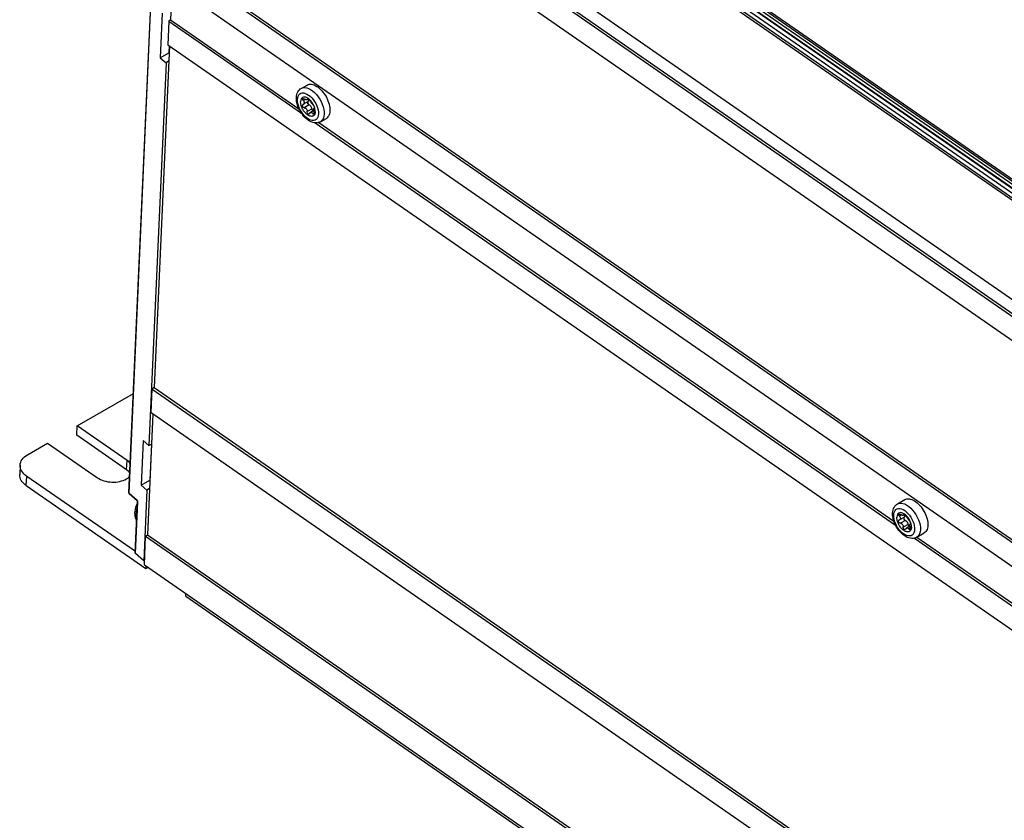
# Model space of a CAD drawing. Extents: x 0 to 594, y 0 to 420.
# Tile 32 of 53: x 458 to 499, y 110 to 143. Entities that reach past the tile are written whole.
import ezdxf

# ---------------------------------------------------------------- set-up
doc = ezdxf.new("R2010")
doc.units = 0
doc.header["$LTSCALE"] = 32.67
doc.layers.get('0').update_dxf_attribs({"linetype": 'CONTINUOUS'})

msp = doc.modelspace()

# ---------------------------------------------------------------- linework, layer by layer
at = {"color": 9, "linetype": 'CONTINUOUS'}
for p, q in [((467.072, 158.504), (529.32, 115.338)), ((465.253, 155.645), (527.427, 112.531)), ((485.806, 146.381), (528.629, 116.686)), ((529.703, 115.551), (485.509, 146.197)), ((485.771, 146.324), (528.628, 116.604)), ((462.984, 123.737), (463.947, 145.229)), ((470.306, 140.093), (470.22, 140.043)), ((470.463, 139.865), (470.261, 139.748)), ((470.421, 140.115), (470.401, 140.103)), ((470.58, 139.703), (470.378, 139.587)), ((470.67, 139.543), (470.608, 139.507)), ((462.881, 124.709), (462.898, 125.095)), ((458.717, 124.052), (458.734, 124.438)), ((462.984, 123.737), (463.313, 123.447)), ((463.247, 121.239), (463.343, 123.379)), ((463.319, 123.441), (463.313, 123.447)), ((463.338, 123.406), (463.335, 123.416)), ((463.341, 123.397), (463.338, 123.406)), ((495.063, 122.834), (494.976, 122.783)), ((495.178, 122.855), (495.158, 122.843)), ((495.219, 122.605), (495.018, 122.488)), ((495.336, 122.444), (495.135, 122.327)), ((495.426, 122.284), (495.364, 122.248))]:
    msp.add_line(p, q, dxfattribs=at)
at = {"color": 7, "linetype": 'CONTINUOUS'}
for p, q in [((529.392, 115.38), (467.145, 158.546)), ((465.154, 155.01), (527.393, 111.851)), ((465.228, 155.074), (527.398, 111.962)), ((465.111, 154.036), (527.349, 110.877)), ((529.537, 115.464), (485.29, 146.147)), ((528.688, 116.276), (485.513, 146.216)), ((485.766, 146.204), (528.623, 116.484)), ((464.746, 145.904), (527.053, 102.697)), ((464.819, 145.968), (527.126, 102.761)), ((462.979, 123.748), (463.942, 145.239)), ((464.702, 144.929), (527.009, 101.723)), ((464.771, 144.882), (464.705, 143.406)), ((464.363, 143.679), (464.28, 141.827)), ((464.631, 143.342), (464.588, 142.367)), ((464.705, 143.406), (464.631, 143.342)), ((464.631, 143.342), (470.142, 139.52)), ((464.705, 143.406), (470.035, 139.71)), ((464.656, 142.32), (464.02, 128.125)), ((464.588, 142.367), (526.894, 99.161)), ((464.653, 142.322), (464.641, 142.036)), ((464.28, 141.827), (464.641, 142.036)), ((464.641, 142.036), (464.643, 142.034)), ((464.521, 141.615), (463.808, 125.718)), ((464.28, 141.827), (464.521, 141.615)), ((464.627, 141.677), (464.521, 141.615)), ((470.135, 140.554), (470.373, 140.693)), ((470.223, 139.892), (470.207, 139.884)), ((470.421, 140.007), (470.223, 139.892)), ((470.437, 140.107), (470.39, 140.079)), ((470.42, 139.933), (470.402, 139.993)), ((470.445, 139.875), (470.42, 139.933)), ((470.655, 139.63), (470.518, 139.55)), ((470.635, 139.618), (470.631, 139.62)), ((470.669, 139.727), (470.672, 139.729)), ((470.675, 139.73), (470.672, 139.729)), ((470.677, 139.733), (470.674, 139.731)), ((470.679, 139.754), (470.68, 139.741)), ((470.714, 139.642), (470.703, 139.709)), ((470.716, 139.58), (470.714, 139.642)), ((470.717, 139.122), (494.808, 122.416)), ((470.86, 139.137), (494.741, 122.577)), ((470.937, 139.17), (471.176, 139.308)), ((463.903, 127.087), (463.946, 128.061)), ((464.02, 128.125), (463.946, 128.061)), ((463.946, 128.061), (526.253, 84.855)), ((464.02, 128.125), (526.327, 84.919)), ((460.829, 126.53), (463.164, 127.883)), ((463.971, 127.04), (463.746, 122.013)), ((463.903, 127.087), (526.21, 83.88)), ((460.812, 126.144), (460.829, 126.53)), ((462.898, 125.095), (460.829, 126.53)), ((462.881, 124.709), (460.812, 126.144)), ((458.768, 125.336), (459.6, 125.818)), ((459.6, 125.818), (461.669, 124.383)), ((463.568, 125.93), (463.485, 124.077)), ((463.568, 125.93), (463.808, 125.718)), ((463.808, 125.718), (463.915, 125.779)), ((463.912, 125.778), (463.845, 124.286)), ((458.459, 124.902), (458.441, 124.516)), ((463.244, 121.311), (458.734, 124.438)), ((458.717, 124.052), (463.683, 120.609)), ((463.485, 124.077), (463.845, 124.286)), ((463.485, 124.077), (463.725, 123.865)), ((463.831, 123.927), (463.725, 123.865)), ((463.845, 124.286), (463.847, 124.284)), ((462.979, 123.742), (462.979, 123.748)), ((462.988, 123.727), (463.317, 123.437)), ((463.725, 123.865), (463.593, 120.933)), ((463.242, 121.249), (463.337, 123.39)), ((494.891, 123.295), (495.202, 123.475)), ((495.178, 122.748), (494.979, 122.633)), ((495.194, 122.847), (495.147, 122.82)), ((495.176, 122.674), (495.158, 122.733)), ((495.202, 122.615), (495.176, 122.674)), ((494.98, 122.633), (494.963, 122.625)), ((495.412, 122.37), (495.274, 122.291)), ((495.391, 122.358), (495.387, 122.361)), ((495.425, 122.468), (495.429, 122.469)), ((495.431, 122.47), (495.429, 122.469)), ((495.434, 122.473), (495.431, 122.471)), ((495.436, 122.495), (495.436, 122.482)), ((495.471, 122.383), (495.46, 122.45)), ((495.473, 122.321), (495.471, 122.383)), ((463.619, 120.759), (463.672, 121.949)), ((463.672, 121.949), (463.746, 122.013)), ((463.672, 121.949), (525.979, 78.743)), ((463.746, 122.013), (526.053, 78.807)), ((495.593, 121.871), (519.637, 105.198)), ((495.693, 121.91), (496.004, 122.091)), ((495.698, 121.913), (519.57, 105.359)), ((463.593, 120.933), (463.247, 121.239)), ((463.593, 120.933), (463.628, 120.953)), ((463.619, 120.759), (525.926, 77.552)), ((463.683, 120.609), (463.687, 120.711)), ((463.683, 120.609), (463.766, 120.657)), ((465.338, 119.461), (465.343, 119.564)), ((465.338, 119.461), (528.79, 75.46))]:
    msp.add_line(p, q, dxfattribs=at)
for points in [[(470.373, 140.693), (470.414, 140.711), (470.459, 140.723), (470.506, 140.727), (470.556, 140.723), (470.609, 140.712), (470.663, 140.694), (470.718, 140.669), (470.774, 140.636), (470.83, 140.598), (470.885, 140.553), (470.939, 140.502), (470.992, 140.446), (471.042, 140.386), (471.09, 140.322), (471.134, 140.254), (471.175, 140.184), (471.211, 140.112), (471.243, 140.039), (471.27, 139.965), (471.292, 139.892), (471.309, 139.82), (471.32, 139.75), (471.326, 139.682), (471.326, 139.618)], [(469.931, 140.171), (469.938, 140.238), (469.951, 140.301), (469.97, 140.358), (469.994, 140.41), (470.023, 140.455), (470.057, 140.494), (470.094, 140.527), (470.135, 140.554)], [(470.937, 139.17), (470.891, 139.147), (470.841, 139.131), (470.788, 139.122), (470.731, 139.12), (470.671, 139.126), (470.608, 139.141), (470.545, 139.165), (470.48, 139.196), (470.417, 139.236), (470.357, 139.282), (470.299, 139.334), (470.244, 139.39), (470.193, 139.451), (470.145, 139.516), (470.101, 139.584), (470.061, 139.654), (470.026, 139.727), (469.996, 139.801), (469.971, 139.875), (469.952, 139.95), (469.939, 140.025), (469.932, 140.099), (469.931, 140.171)], [(470.428, 140.131), (470.375, 140.162), (470.323, 140.182), (470.274, 140.19), (470.23, 140.186), (470.19, 140.17), (470.158, 140.143), (470.133, 140.105), (470.117, 140.057), (470.109, 140.001)], [(470.716, 139.58), (470.714, 139.551), (470.709, 139.523), (470.701, 139.498), (470.692, 139.474), (470.68, 139.454), (470.665, 139.436), (470.649, 139.421), (470.631, 139.409), (470.611, 139.4), (470.59, 139.394), (470.567, 139.391), (470.543, 139.392), (470.518, 139.396), (470.492, 139.403), (470.465, 139.413), (470.438, 139.426), (470.411, 139.442), (470.384, 139.461), (470.357, 139.483), (470.33, 139.507), (470.304, 139.533), (470.279, 139.561), (470.256, 139.592), (470.233, 139.623), (470.212, 139.657), (470.192, 139.691), (470.174, 139.726), (470.158, 139.762), (470.144, 139.797), (470.133, 139.833), (470.123, 139.869), (470.116, 139.903), (470.111, 139.937), (470.109, 139.97), (470.109, 140.001)], [(470.261, 139.748), (470.241, 139.753), (470.221, 139.763), (470.205, 139.777), (470.193, 139.793), (470.185, 139.812), (470.181, 139.83), (470.182, 139.848)], [(470.207, 139.884), (470.202, 139.881), (470.193, 139.872), (470.186, 139.861), (470.182, 139.848)], [(470.193, 140.092), (470.193, 140.105), (470.199, 140.116), (470.205, 140.121)], [(470.22, 140.043), (470.206, 140.059), (470.197, 140.076), (470.193, 140.092)], [(470.205, 140.121), (470.209, 140.123), (470.222, 140.126), (470.239, 140.124), (470.258, 140.119), (470.277, 140.109)], [(470.22, 140.043), (470.235, 140.025), (470.247, 140.006), (470.254, 139.988), (470.259, 139.971), (470.26, 139.952)], [(470.223, 139.892), (470.234, 139.9), (470.248, 139.915), (470.256, 139.932), (470.26, 139.952)], [(470.39, 140.079), (470.389, 140.078), (470.379, 140.075), (470.367, 140.075), (470.352, 140.077), (470.335, 140.081), (470.317, 140.088), (470.298, 140.097), (470.277, 140.109)], [(470.401, 140.103), (470.4, 140.092), (470.396, 140.084), (470.39, 140.079)], [(470.394, 139.966), (470.398, 139.987), (470.405, 139.998)], [(470.395, 139.971), (470.397, 139.954), (470.401, 139.936)], [(470.401, 140.103), (470.402, 140.112), (470.406, 140.116)], [(470.463, 139.865), (470.448, 139.872), (470.434, 139.884), (470.421, 139.899), (470.41, 139.917), (470.401, 139.936)], [(470.406, 140.116), (470.408, 140.116), (470.417, 140.117), (470.428, 140.112), (470.442, 140.104), (470.457, 140.092), (470.472, 140.078), (470.486, 140.062), (470.498, 140.046), (470.507, 140.03)], [(470.421, 140.007), (470.428, 140.012), (470.438, 140.024), (470.445, 140.041), (470.448, 140.061)], [(470.53, 140.038), (470.48, 140.089), (470.428, 140.131)], [(470.448, 140.061), (470.447, 140.084), (470.443, 140.103)], [(470.58, 139.703), (470.573, 139.732), (470.562, 139.761), (470.546, 139.789), (470.528, 139.815), (470.507, 139.837), (470.485, 139.854), (470.463, 139.865)], [(470.624, 139.868), (470.613, 139.879), (470.601, 139.891), (470.589, 139.905), (470.576, 139.921), (470.563, 139.938), (470.551, 139.956), (470.539, 139.975), (470.527, 139.994), (470.516, 140.012), (470.507, 140.03)], [(470.655, 139.848), (470.619, 139.916), (470.577, 139.98), (470.53, 140.038)], [(470.624, 139.868), (470.634, 139.857), (470.645, 139.842), (470.655, 139.824), (470.664, 139.806), (470.671, 139.787), (470.676, 139.77), (470.679, 139.754)], [(470.703, 139.709), (470.683, 139.778), (470.655, 139.848)], [(470.261, 139.748), (470.281, 139.744), (470.3, 139.737), (470.317, 139.726), (470.334, 139.712), (470.35, 139.694), (470.363, 139.672), (470.373, 139.646), (470.378, 139.618)], [(470.463, 139.491), (470.459, 139.489), (470.444, 139.485), (470.428, 139.487), (470.413, 139.495), (470.4, 139.508), (470.389, 139.524), (470.382, 139.544), (470.378, 139.565), (470.378, 139.618)], [(470.484, 139.513), (470.473, 139.498), (470.463, 139.491)], [(470.484, 139.513), (470.496, 139.531), (470.509, 139.544), (470.518, 139.55)], [(470.518, 139.55), (470.523, 139.553), (470.537, 139.557), (470.552, 139.557), (470.567, 139.552), (470.582, 139.542), (470.596, 139.527), (470.618, 139.492)], [(470.631, 139.62), (470.616, 139.632), (470.603, 139.648), (470.592, 139.666), (470.584, 139.685), (470.58, 139.703)], [(470.65, 139.627), (470.62, 139.647), (470.588, 139.677)], [(470.651, 139.478), (470.648, 139.477), (470.638, 139.476), (470.628, 139.482), (470.618, 139.492)], [(470.668, 139.51), (470.664, 139.495), (470.657, 139.483), (470.651, 139.478)], [(470.653, 139.68), (470.655, 139.697), (470.657, 139.709), (470.661, 139.719), (470.666, 139.726), (470.669, 139.727)], [(470.665, 139.573), (470.66, 139.597), (470.657, 139.62), (470.654, 139.641), (470.653, 139.66), (470.653, 139.68)], [(470.665, 139.573), (470.669, 139.551), (470.67, 139.53), (470.668, 139.51)], [(470.68, 139.741), (470.677, 139.733), (470.675, 139.73)], [(471.326, 139.618), (471.321, 139.557), (471.309, 139.501), (471.293, 139.45), (471.271, 139.405), (471.243, 139.366), (471.211, 139.334), (471.176, 139.308)], [(458.459, 124.902), (458.466, 124.961), (458.482, 125.022), (458.508, 125.082), (458.544, 125.139), (458.588, 125.193), (458.64, 125.245), (458.7, 125.292), (458.768, 125.336)], [(458.734, 124.438), (458.67, 124.487), (458.614, 124.54), (458.565, 124.595), (458.525, 124.653), (458.495, 124.713), (458.473, 124.775), (458.461, 124.837), (458.459, 124.902)], [(463.016, 124.586), (462.983, 124.623), (462.935, 124.668), (462.881, 124.709)], [(463.034, 124.972), (463.001, 125.009), (462.953, 125.054), (462.898, 125.095)], [(458.717, 124.052), (458.653, 124.101), (458.596, 124.154), (458.548, 124.209), (458.508, 124.267), (458.477, 124.327), (458.456, 124.389), (458.444, 124.451), (458.441, 124.516)], [(461.669, 124.383), (461.729, 124.345), (461.795, 124.31), (461.865, 124.28), (461.94, 124.254), (462.018, 124.233), (462.098, 124.217), (462.18, 124.206), (462.263, 124.2), (462.347, 124.199), (462.429, 124.203), (462.511, 124.213), (462.59, 124.227), (462.666, 124.247), (462.738, 124.271), (462.807, 124.3), (462.87, 124.333), (462.927, 124.369), (462.978, 124.41), (463.01, 124.441)], [(462.988, 123.727), (462.987, 123.728), (462.983, 123.732), (462.981, 123.737), (462.979, 123.742)], [(495.202, 123.475), (495.243, 123.494), (495.287, 123.505), (495.335, 123.509), (495.385, 123.506), (495.438, 123.495), (495.492, 123.476), (495.547, 123.451), (495.603, 123.419), (495.659, 123.38), (495.714, 123.335), (495.768, 123.284), (495.821, 123.229), (495.871, 123.169), (495.919, 123.104), (495.963, 123.037), (496.004, 122.967), (496.04, 122.895), (496.072, 122.821), (496.099, 122.748), (496.121, 122.675), (496.138, 122.602), (496.149, 122.532), (496.155, 122.465), (496.155, 122.4)], [(463.335, 123.334), (463.312, 123.289), (463.281, 123.217), (463.255, 123.144), (463.235, 123.071), (463.222, 122.998), (463.215, 122.927)], [(463.317, 123.437), (463.318, 123.435), (463.322, 123.432), (463.325, 123.427), (463.329, 123.421), (463.332, 123.415), (463.334, 123.408), (463.336, 123.402), (463.337, 123.396), (463.337, 123.392), (463.337, 123.39)], [(494.688, 122.911), (494.694, 122.979), (494.707, 123.042), (494.727, 123.099), (494.751, 123.15), (494.78, 123.195), (494.813, 123.234), (494.85, 123.267), (494.891, 123.295)], [(463.215, 122.927), (463.216, 122.858), (463.223, 122.794), (463.237, 122.735), (463.257, 122.682), (463.282, 122.634), (463.302, 122.606)], [(495.693, 121.91), (495.648, 121.888), (495.598, 121.872), (495.544, 121.863), (495.488, 121.861), (495.428, 121.867), (495.365, 121.882), (495.301, 121.905), (495.237, 121.937), (495.174, 121.976), (495.113, 122.022), (495.055, 122.074), (495.001, 122.131), (494.949, 122.192), (494.901, 122.257), (494.858, 122.324), (494.818, 122.395), (494.783, 122.467), (494.753, 122.541), (494.728, 122.616), (494.709, 122.691), (494.695, 122.766), (494.688, 122.839), (494.688, 122.911)], [(495.184, 122.871), (495.131, 122.902), (495.08, 122.922), (495.031, 122.931), (494.986, 122.927), (494.947, 122.911), (494.914, 122.884), (494.89, 122.846), (494.873, 122.798), (494.866, 122.742)], [(495.473, 122.321), (495.47, 122.291), (495.465, 122.264), (495.458, 122.238), (495.448, 122.215), (495.436, 122.194), (495.422, 122.176), (495.406, 122.161), (495.388, 122.149), (495.368, 122.14), (495.347, 122.135), (495.324, 122.132), (495.3, 122.132), (495.275, 122.136), (495.249, 122.143), (495.222, 122.153), (495.195, 122.167), (495.168, 122.183), (495.141, 122.201), (495.114, 122.223), (495.087, 122.247), (495.061, 122.273), (495.036, 122.302), (495.012, 122.332), (494.989, 122.364), (494.968, 122.397), (494.949, 122.431), (494.931, 122.466), (494.915, 122.502), (494.901, 122.538), (494.889, 122.574), (494.88, 122.609), (494.873, 122.644), (494.868, 122.678), (494.866, 122.71), (494.866, 122.742)], [(494.949, 122.832), (494.95, 122.846), (494.955, 122.856), (494.962, 122.861)], [(494.976, 122.783), (494.963, 122.8), (494.954, 122.816), (494.949, 122.832)], [(494.962, 122.861), (494.965, 122.863), (494.979, 122.866), (494.996, 122.865), (495.014, 122.859), (495.034, 122.849)], [(494.976, 122.783), (494.992, 122.765), (495.003, 122.746), (495.011, 122.729), (495.015, 122.712), (495.017, 122.693)], [(494.98, 122.633), (494.99, 122.64), (495.004, 122.656), (495.013, 122.672), (495.017, 122.693)], [(495.147, 122.82), (495.145, 122.819), (495.135, 122.816), (495.123, 122.815), (495.108, 122.817), (495.092, 122.822), (495.074, 122.828), (495.055, 122.838), (495.034, 122.849)], [(495.158, 122.843), (495.157, 122.833), (495.153, 122.824), (495.147, 122.82)], [(495.151, 122.706), (495.155, 122.727), (495.161, 122.738)], [(495.152, 122.711), (495.153, 122.694), (495.158, 122.677)], [(495.158, 122.843), (495.159, 122.852), (495.162, 122.856)], [(495.219, 122.605), (495.205, 122.613), (495.191, 122.624), (495.177, 122.64), (495.166, 122.658), (495.158, 122.677)], [(495.162, 122.856), (495.164, 122.857), (495.173, 122.857), (495.185, 122.853), (495.199, 122.844), (495.214, 122.833), (495.228, 122.818), (495.242, 122.803), (495.254, 122.786), (495.264, 122.77)], [(495.178, 122.748), (495.184, 122.752), (495.195, 122.765), (495.201, 122.781), (495.204, 122.802)], [(495.287, 122.779), (495.237, 122.829), (495.184, 122.871)], [(495.204, 122.802), (495.203, 122.825), (495.2, 122.844)], [(495.381, 122.609), (495.37, 122.619), (495.358, 122.631), (495.346, 122.646), (495.333, 122.662), (495.32, 122.679), (495.307, 122.697), (495.295, 122.715), (495.284, 122.734), (495.273, 122.752), (495.264, 122.77)], [(495.412, 122.588), (495.376, 122.656), (495.334, 122.72), (495.287, 122.779)], [(495.018, 122.488), (494.997, 122.494), (494.978, 122.504), (494.962, 122.518), (494.95, 122.534), (494.941, 122.552), (494.937, 122.571), (494.938, 122.588)], [(494.963, 122.625), (494.959, 122.621), (494.949, 122.613), (494.942, 122.602), (494.938, 122.588)], [(495.018, 122.488), (495.037, 122.484), (495.056, 122.477), (495.074, 122.466), (495.091, 122.452), (495.106, 122.434), (495.119, 122.412), (495.129, 122.387), (495.135, 122.358)], [(495.22, 122.232), (495.216, 122.229), (495.201, 122.226), (495.185, 122.228), (495.17, 122.236), (495.157, 122.248), (495.146, 122.265), (495.138, 122.284), (495.134, 122.305), (495.135, 122.358)], [(495.336, 122.444), (495.33, 122.473), (495.318, 122.502), (495.303, 122.53), (495.284, 122.555), (495.264, 122.577), (495.241, 122.594), (495.219, 122.605)], [(495.241, 122.254), (495.252, 122.271), (495.266, 122.285), (495.274, 122.291)], [(495.274, 122.291), (495.28, 122.293), (495.294, 122.298), (495.309, 122.297), (495.324, 122.292), (495.339, 122.282), (495.352, 122.268), (495.374, 122.232)], [(495.387, 122.361), (495.373, 122.373), (495.36, 122.388), (495.349, 122.406), (495.341, 122.425), (495.336, 122.444)], [(495.406, 122.367), (495.377, 122.388), (495.344, 122.417)], [(495.381, 122.609), (495.391, 122.598), (495.402, 122.582), (495.412, 122.565), (495.42, 122.547), (495.427, 122.528), (495.433, 122.51), (495.436, 122.495)], [(495.41, 122.42), (495.411, 122.437), (495.414, 122.449), (495.417, 122.459), (495.423, 122.466), (495.425, 122.468)], [(495.422, 122.314), (495.417, 122.338), (495.413, 122.361), (495.411, 122.381), (495.41, 122.401), (495.41, 122.42)], [(495.46, 122.45), (495.44, 122.519), (495.412, 122.588)], [(495.422, 122.314), (495.426, 122.292), (495.427, 122.27), (495.425, 122.251)], [(495.436, 122.482), (495.434, 122.473), (495.431, 122.47)], [(496.155, 122.4), (496.149, 122.34), (496.138, 122.284), (496.121, 122.233), (496.099, 122.188), (496.072, 122.149), (496.04, 122.116), (496.004, 122.091)], [(495.241, 122.254), (495.229, 122.239), (495.22, 122.232)], [(495.408, 122.219), (495.405, 122.218), (495.395, 122.217), (495.385, 122.222), (495.374, 122.232)], [(495.425, 122.251), (495.42, 122.235), (495.413, 122.224), (495.408, 122.219)], [(463.247, 121.239), (463.244, 121.242), (463.242, 121.246), (463.242, 121.249)]]:
    msp.add_lwpolyline(points, dxfattribs=at)
at = {"color": 9, "linetype": 'CONTINUOUS'}
for points in [[(469.978, 140.092), (469.987, 140.164), (470.006, 140.227), (470.035, 140.28), (470.074, 140.32), (470.121, 140.348), (470.175, 140.361), (470.236, 140.361), (470.3, 140.346), (470.367, 140.318), (470.435, 140.276), (470.503, 140.223)], [(470.135, 140.554), (470.15, 140.562), (470.213, 140.583), (470.284, 140.588), (470.36, 140.577), (470.44, 140.549), (470.522, 140.506), (470.605, 140.449), (470.685, 140.379), (470.763, 140.297), (470.836, 140.205), (470.901, 140.106), (470.959, 140.002), (471.007, 139.894), (471.045, 139.785), (471.071, 139.678), (471.085, 139.576), (471.087, 139.479)], [(470.847, 139.489), (470.839, 139.417), (470.819, 139.354), (470.79, 139.302), (470.752, 139.261), (470.705, 139.234), (470.65, 139.22), (470.59, 139.221), (470.525, 139.236), (470.458, 139.264), (470.39, 139.305), (470.322, 139.358), (470.257, 139.422), (470.196, 139.495), (470.14, 139.575), (470.09, 139.66), (470.048, 139.749), (470.016, 139.838), (469.993, 139.927), (469.98, 140.012), (469.978, 140.092)], [(470.503, 140.223), (470.568, 140.159), (470.63, 140.087), (470.686, 140.007), (470.736, 139.921), (470.777, 139.833), (470.81, 139.744), (470.833, 139.655), (470.845, 139.57), (470.847, 139.489)], [(471.087, 139.479), (471.077, 139.392), (471.055, 139.314), (471.021, 139.249), (470.976, 139.198), (470.937, 139.17)], [(462.979, 123.748), (462.979, 123.747), (462.98, 123.742), (462.984, 123.737)], [(462.984, 123.737), (462.984, 123.733), (462.986, 123.73), (462.988, 123.727)], [(463.326, 123.133), (463.296, 123.045), (463.273, 122.944), (463.262, 122.848)], [(463.317, 123.437), (463.315, 123.439), (463.313, 123.443), (463.313, 123.447)], [(463.335, 123.416), (463.33, 123.425), (463.325, 123.433), (463.319, 123.441)], [(463.343, 123.379), (463.34, 123.383), (463.338, 123.387), (463.337, 123.39)], [(463.343, 123.379), (463.342, 123.388), (463.341, 123.397)], [(494.735, 122.833), (494.744, 122.905), (494.763, 122.968), (494.792, 123.02), (494.83, 123.061), (494.877, 123.088), (494.932, 123.102), (494.992, 123.101), (495.057, 123.086), (495.124, 123.058), (495.192, 123.017), (495.26, 122.964)], [(494.891, 123.295), (494.907, 123.303), (494.97, 123.324), (495.04, 123.328), (495.117, 123.317), (495.197, 123.29), (495.279, 123.247), (495.361, 123.19), (495.442, 123.119), (495.52, 123.037), (495.592, 122.946), (495.658, 122.847), (495.716, 122.742), (495.764, 122.634), (495.801, 122.526), (495.828, 122.419), (495.842, 122.316), (495.844, 122.22)], [(463.262, 122.848), (463.264, 122.759), (463.28, 122.681), (463.303, 122.623)], [(495.604, 122.23), (495.595, 122.158), (495.576, 122.095), (495.547, 122.042), (495.508, 122.002), (495.461, 121.974), (495.407, 121.961), (495.347, 121.961), (495.282, 121.976), (495.215, 122.004), (495.147, 122.046), (495.079, 122.099), (495.014, 122.163), (494.952, 122.235), (494.896, 122.315), (494.847, 122.401), (494.805, 122.489), (494.772, 122.578), (494.75, 122.667), (494.737, 122.752), (494.735, 122.833)], [(495.26, 122.964), (495.325, 122.9), (495.386, 122.827), (495.443, 122.747), (495.492, 122.662), (495.534, 122.573), (495.566, 122.484), (495.589, 122.396), (495.602, 122.31), (495.604, 122.23)], [(495.844, 122.22), (495.834, 122.132), (495.811, 122.055), (495.777, 121.99), (495.733, 121.939), (495.693, 121.91)]]:
    msp.add_lwpolyline(points, dxfattribs=at)

doc.saveas('drawing.dxf')
